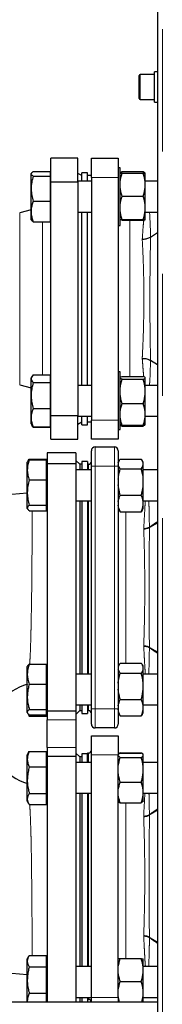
# Model space of a CAD drawing. Header units: millimetres. Extents: x 18 to 263, y 61 to 154.
# Tile 48 of 74: x 157.72 to 159.2, y 72.18 to 82.42. Entities that reach past the tile are written whole.
import ezdxf

# ---------------------------------------------------------------- set-up
doc = ezdxf.new("R2010")
doc.units = ezdxf.units.MM
doc.linetypes.add('PHANTOM', pattern=[12.7, 6.35, -1.27, 1.27, -1.27, 1.27, -1.27])

msp = doc.modelspace()

# ---------------------------------------------------------------- linework, layer by layer
at = {"color": 7, "linetype": 'Continuous', "lineweight": 25}
for p, q in [((159.153, 89.947), (159.153, 64.845)), ((159.153, 81.873), (159.123, 81.873)), ((159.123, 81.655), (159.123, 81.873)), ((158.963, 81.712), (158.963, 81.836)), ((159.123, 81.846), (158.973, 81.846)), ((158.963, 81.596), (158.963, 81.712)), ((159.123, 81.559), (159.123, 81.655)), ((158.973, 81.586), (159.123, 81.586)), ((159.123, 81.559), (159.153, 81.559)), ((158.325, 80.976), (158.045, 80.976)), ((158.045, 80.732), (158.045, 80.976)), ((158.325, 80.732), (158.325, 80.976)), ((158.465, 80.976), (158.745, 80.976)), ((158.465, 80.776), (158.465, 80.976)), ((158.745, 80.976), (158.745, 80.776)), ((157.86, 80.837), (158.039, 80.837)), ((158.039, 80.814), (158.039, 80.837)), ((158.765, 80.877), (158.745, 80.877)), ((158.765, 80.277), (158.765, 80.877)), ((158.78, 80.819), (158.785, 80.838)), ((158.785, 80.838), (159.004, 80.838)), ((159.009, 80.819), (159.004, 80.838)), ((157.841, 80.821), (157.839, 80.817)), ((157.839, 80.814), (157.839, 80.817)), ((157.839, 80.66), (157.839, 80.814)), ((157.86, 80.79), (158.039, 80.79)), ((158.045, 80.817), (158.039, 80.817)), ((158.039, 80.79), (158.039, 80.814)), ((158.039, 80.66), (158.039, 80.79)), ((158.045, 80.732), (158.325, 80.732)), ((158.045, 78.3), (158.045, 80.732)), ((158.365, 80.796), (158.325, 80.819)), ((158.465, 80.737), (158.325, 80.737)), ((158.325, 80.732), (158.325, 78.3)), ((158.425, 80.826), (158.365, 80.826)), ((158.365, 80.737), (158.365, 80.826)), ((158.425, 80.737), (158.425, 80.826)), ((158.465, 80.796), (158.425, 80.796)), ((158.465, 80.776), (158.465, 78.256)), ((158.745, 80.776), (158.745, 78.256)), ((158.766, 80.821), (158.765, 80.819)), ((158.785, 80.82), (159.004, 80.82)), ((159.025, 80.819), (159.023, 80.821)), ((159.025, 80.818), (159.025, 80.819)), ((159.025, 80.728), (159.025, 80.818)), ((159.153, 80.737), (159.025, 80.737)), ((159.025, 80.675), (159.025, 80.728)), ((157.839, 80.424), (157.839, 80.66)), ((158.039, 80.53), (158.039, 80.66)), ((159.025, 80.489), (159.025, 80.675)), ((157.86, 80.53), (158.039, 80.53)), ((158.039, 80.424), (158.039, 80.53)), ((158.785, 80.583), (159.004, 80.583)), ((157.839, 80.441), (157.72, 80.409)), ((157.839, 80.337), (157.839, 80.424)), ((158.039, 80.317), (158.039, 80.424)), ((159.025, 80.434), (159.025, 80.489)), ((159.025, 80.338), (159.025, 80.434)), ((157.839, 80.337), (157.841, 80.333)), ((157.86, 80.317), (158.039, 80.317)), ((158.039, 80.337), (158.045, 80.337)), ((158.325, 80.417), (158.465, 80.417)), ((158.365, 78.616), (158.365, 80.417)), ((158.425, 78.616), (158.425, 80.417)), ((158.785, 80.34), (159.004, 80.34)), ((158.785, 80.334), (159.004, 80.334)), ((159.025, 80.417), (159.153, 80.417)), ((159.025, 80.336), (159.025, 80.338)), ((158.745, 80.277), (158.765, 80.277)), ((159.08, 80.157), (159.153, 80.203)), ((159.08, 80.157), (159.08, 80.157)), ((159.153, 78.83), (159.08, 78.876)), ((159.08, 78.876), (159.08, 78.876)), ((157.845, 78.707), (157.839, 78.696)), ((157.839, 78.685), (157.839, 78.696)), ((157.839, 78.51), (157.839, 78.685)), ((157.86, 78.726), (158.039, 78.726)), ((158.039, 78.685), (158.039, 78.726)), ((158.045, 78.696), (158.039, 78.696)), ((158.039, 78.645), (158.039, 78.685)), ((158.765, 78.756), (158.745, 78.756)), ((158.765, 78.156), (158.765, 78.756)), ((158.785, 78.709), (159.004, 78.709)), ((158.785, 78.68), (159.004, 78.68)), ((159.025, 78.691), (159.025, 78.698)), ((159.025, 78.581), (159.025, 78.691)), ((157.72, 78.623), (157.839, 78.591)), ((157.86, 78.645), (158.039, 78.645)), ((158.039, 78.51), (158.039, 78.645)), ((158.465, 78.616), (158.325, 78.616)), ((159.153, 78.616), (159.025, 78.616)), ((159.025, 78.525), (159.025, 78.581)), ((157.839, 78.28), (157.839, 78.51)), ((158.039, 78.375), (158.039, 78.51)), ((159.025, 78.339), (159.025, 78.525)), ((157.86, 78.375), (158.039, 78.375)), ((158.039, 78.28), (158.039, 78.375)), ((158.785, 78.426), (159.004, 78.426)), ((157.839, 78.216), (157.839, 78.28)), ((158.039, 78.186), (158.039, 78.28)), ((158.325, 78.3), (158.045, 78.3)), ((158.045, 78.056), (158.045, 78.3)), ((158.325, 78.056), (158.325, 78.3)), ((158.325, 78.296), (158.465, 78.296)), ((158.365, 78.206), (158.365, 78.296)), ((158.425, 78.206), (158.425, 78.296)), ((159.025, 78.289), (159.025, 78.339)), ((159.025, 78.296), (159.153, 78.296)), ((159.025, 78.214), (159.025, 78.289)), ((157.839, 78.216), (157.845, 78.205)), ((157.845, 78.205), (157.85, 78.196)), ((157.86, 78.186), (157.845, 78.205)), ((157.86, 78.181), (157.851, 78.196)), ((157.86, 78.186), (158.039, 78.186)), ((157.86, 78.181), (158.039, 78.181)), ((158.039, 78.216), (158.045, 78.216)), ((158.039, 78.181), (158.039, 78.186)), ((158.325, 78.213), (158.365, 78.236)), ((158.365, 78.206), (158.425, 78.206)), ((158.425, 78.236), (158.465, 78.236)), ((158.465, 78.056), (158.465, 78.256)), ((158.745, 78.256), (158.745, 78.056)), ((158.765, 78.214), (158.766, 78.211)), ((158.785, 78.202), (159.004, 78.202)), ((158.785, 78.193), (159.004, 78.193)), ((159.023, 78.211), (159.025, 78.214)), ((159.025, 78.214), (159.025, 78.214)), ((158.745, 78.156), (158.765, 78.156)), ((158.045, 78.056), (158.325, 78.056)), ((158.745, 78.056), (158.465, 78.056)), ((158.505, 77.976), (158.705, 77.976)), ((158.305, 77.916), (158.005, 77.916)), ((158.005, 77.916), (158.005, 77.801)), ((158.305, 77.916), (158.305, 77.801)), ((158.465, 77.776), (158.465, 77.936)), ((158.745, 77.936), (158.745, 77.776)), ((157.802, 77.822), (157.799, 77.817)), ((157.799, 77.737), (157.799, 77.817)), ((157.808, 77.833), (157.802, 77.822)), ((157.808, 77.833), (157.82, 77.85)), ((157.82, 77.85), (157.815, 77.836)), ((157.82, 77.85), (157.999, 77.85)), ((157.82, 77.841), (157.999, 77.841)), ((157.999, 77.841), (157.999, 77.85)), ((157.999, 77.737), (157.999, 77.841)), ((158.005, 77.817), (157.999, 77.817)), ((158.305, 77.801), (158.005, 77.801)), ((158.005, 77.801), (158.005, 75.232)), ((158.345, 77.796), (158.305, 77.836)), ((158.305, 77.801), (158.305, 75.232)), ((158.365, 77.796), (158.345, 77.796)), ((158.345, 77.796), (158.345, 77.737)), ((158.425, 77.826), (158.365, 77.826)), ((158.365, 77.826), (158.365, 77.737)), ((158.425, 77.826), (158.425, 77.737)), ((158.435, 77.796), (158.425, 77.796)), ((158.465, 75.256), (158.465, 77.776)), ((158.755, 77.836), (158.745, 77.819)), ((158.745, 77.776), (158.745, 75.256)), ((158.765, 77.851), (158.984, 77.851)), ((159.005, 77.819), (158.995, 77.836)), ((159.005, 77.812), (159.005, 77.819)), ((159.005, 77.789), (159.005, 77.812)), ((159.005, 77.643), (159.005, 77.789)), ((157.799, 77.503), (157.799, 77.737)), ((157.999, 77.634), (157.999, 77.737)), ((158.465, 77.737), (158.305, 77.737)), ((158.765, 77.749), (158.984, 77.749)), ((159.153, 77.737), (159.005, 77.737)), ((157.82, 77.634), (157.999, 77.634)), ((157.999, 77.503), (157.999, 77.634)), ((159.005, 77.581), (159.005, 77.643)), ((159.005, 77.408), (159.005, 77.581)), ((157.799, 77.342), (157.799, 77.503)), ((157.999, 77.371), (157.999, 77.503)), ((158.765, 77.475), (158.984, 77.475)), ((157.82, 77.371), (157.999, 77.371)), ((157.999, 77.342), (157.999, 77.371)), ((158.305, 77.417), (158.465, 77.417)), ((158.345, 77.417), (158.345, 75.616)), ((158.365, 77.417), (158.365, 75.616)), ((158.425, 77.417), (158.425, 75.616)), ((159.005, 77.417), (159.153, 77.417)), ((159.005, 77.37), (159.005, 77.408)), ((159.005, 77.335), (159.005, 77.37)), ((157.799, 77.337), (157.799, 77.342)), ((157.799, 77.337), (157.802, 77.332)), ((157.82, 77.314), (157.999, 77.314)), ((157.999, 77.314), (157.999, 77.342)), ((157.999, 77.337), (158.005, 77.337)), ((158.745, 77.335), (158.755, 77.318)), ((158.757, 77.319), (158.765, 77.303)), ((158.765, 77.303), (158.984, 77.303)), ((158.993, 77.319), (158.984, 77.303)), ((158.995, 77.318), (159.005, 77.335)), ((157.82, 75.719), (157.999, 75.719)), ((157.999, 75.615), (157.999, 75.719)), ((158.754, 75.714), (158.745, 75.698)), ((158.765, 75.73), (158.984, 75.73)), ((159.005, 75.698), (158.995, 75.714)), ((157.802, 75.701), (157.799, 75.696)), ((157.799, 75.615), (157.799, 75.696)), ((157.799, 75.381), (157.799, 75.615)), ((158.005, 75.696), (157.999, 75.696)), ((157.999, 75.512), (157.999, 75.615)), ((158.465, 75.616), (158.305, 75.616)), ((158.765, 75.627), (158.984, 75.627)), ((159.005, 75.69), (159.005, 75.698)), ((159.005, 75.667), (159.005, 75.69)), ((159.005, 75.521), (159.005, 75.667)), ((159.153, 75.616), (159.005, 75.616)), ((157.82, 75.512), (157.999, 75.512)), ((157.999, 75.381), (157.999, 75.512)), ((159.005, 75.459), (159.005, 75.521)), ((159.005, 75.286), (159.005, 75.459)), ((157.799, 75.221), (157.799, 75.381)), ((157.999, 75.249), (157.999, 75.381)), ((158.765, 75.353), (158.984, 75.353)), ((157.799, 75.216), (157.799, 75.221)), ((157.799, 75.216), (157.802, 75.21)), ((157.803, 75.208), (157.818, 75.182)), ((157.82, 75.249), (157.999, 75.249)), ((157.999, 75.221), (157.999, 75.249)), ((157.999, 75.193), (157.999, 75.221)), ((157.999, 75.216), (158.005, 75.216)), ((158.305, 75.232), (158.005, 75.232)), ((158.005, 75.232), (158.005, 75.141)), ((158.305, 75.296), (158.465, 75.296)), ((158.305, 75.196), (158.345, 75.236)), ((158.305, 75.232), (158.305, 75.141)), ((158.345, 75.296), (158.345, 75.236)), ((158.345, 75.236), (158.365, 75.236)), ((158.365, 75.296), (158.365, 75.206)), ((158.365, 75.206), (158.425, 75.206)), ((158.425, 75.296), (158.425, 75.206)), ((158.425, 75.236), (158.435, 75.236)), ((158.465, 75.096), (158.465, 75.256)), ((158.745, 75.256), (158.745, 75.096)), ((158.745, 75.214), (158.754, 75.197)), ((158.995, 75.197), (159.005, 75.214)), ((159.005, 75.296), (159.153, 75.296)), ((159.005, 75.248), (159.005, 75.286)), ((159.005, 75.214), (159.005, 75.248)), ((157.82, 75.179), (157.818, 75.182)), ((157.82, 75.193), (157.999, 75.193)), ((157.82, 75.179), (157.999, 75.179)), ((157.999, 75.179), (157.999, 75.193)), ((158.005, 74.852), (158.005, 75.141)), ((158.305, 75.141), (158.305, 74.852)), ((158.756, 75.197), (158.765, 75.181)), ((158.765, 75.181), (158.984, 75.181)), ((158.994, 75.197), (158.984, 75.181)), ((158.705, 75.056), (158.505, 75.056)), ((158.465, 74.976), (158.745, 74.976)), ((158.465, 74.776), (158.465, 74.976)), ((158.745, 74.976), (158.745, 74.776)), ((157.812, 74.801), (157.799, 74.777)), ((157.813, 74.8), (157.82, 74.813)), ((157.82, 74.813), (157.999, 74.813)), ((157.999, 74.732), (157.999, 74.813)), ((158.005, 74.852), (158.005, 74.761)), ((158.305, 74.852), (158.305, 74.761)), ((158.345, 74.756), (158.305, 74.796)), ((158.435, 74.796), (158.425, 74.796)), ((158.425, 74.697), (158.425, 74.796)), ((158.764, 74.796), (158.765, 74.799)), ((158.765, 74.799), (158.984, 74.799)), ((158.765, 74.796), (158.984, 74.796)), ((158.985, 74.796), (158.984, 74.799)), ((157.799, 74.732), (157.799, 74.777)), ((157.799, 74.513), (157.799, 74.732)), ((158.005, 74.777), (157.999, 74.777)), ((157.999, 74.651), (157.999, 74.732)), ((158.305, 74.761), (158.005, 74.761)), ((158.005, 74.761), (158.005, 72.206)), ((158.305, 74.761), (158.305, 72.206)), ((158.465, 74.697), (158.305, 74.697)), ((158.365, 74.756), (158.345, 74.756)), ((158.345, 74.756), (158.345, 74.697)), ((158.425, 74.786), (158.365, 74.786)), ((158.365, 74.786), (158.365, 74.697)), ((158.465, 72.256), (158.465, 74.776)), ((158.746, 74.782), (158.745, 74.78)), ((158.745, 74.78), (158.745, 74.779)), ((158.745, 72.256), (158.745, 74.776)), ((158.765, 74.751), (158.984, 74.751)), ((159.004, 74.78), (159.003, 74.782)), ((159.005, 74.779), (159.004, 74.78)), ((159.005, 74.769), (159.005, 74.779)), ((159.005, 74.779), (159.005, 74.779)), ((159.005, 74.651), (159.005, 74.769)), ((159.153, 74.697), (159.005, 74.697)), ((157.82, 74.651), (157.999, 74.651)), ((157.999, 74.513), (157.999, 74.651)), ((159.005, 74.592), (159.005, 74.651)), ((159.005, 74.409), (159.005, 74.592)), ((157.799, 74.318), (157.799, 74.513)), ((157.999, 74.375), (157.999, 74.513)), ((158.765, 74.492), (158.984, 74.492)), ((159.005, 74.361), (159.005, 74.409)), ((157.799, 74.297), (157.799, 74.318)), ((157.799, 74.297), (157.812, 74.273)), ((157.82, 74.375), (157.999, 74.375)), ((157.999, 74.318), (157.999, 74.375)), ((157.999, 74.261), (157.999, 74.318)), ((157.999, 74.297), (158.005, 74.297)), ((158.305, 74.377), (158.465, 74.377)), ((158.345, 74.377), (158.345, 72.576)), ((158.365, 74.377), (158.365, 72.576)), ((158.425, 74.377), (158.425, 72.576)), ((158.745, 74.295), (158.745, 74.294)), ((159.004, 74.294), (159.005, 74.295)), ((159.005, 74.377), (159.153, 74.377)), ((159.005, 74.295), (159.005, 74.361)), ((157.82, 74.261), (157.999, 74.261)), ((158.765, 74.278), (158.984, 74.278)), ((157.813, 72.681), (157.799, 72.656)), ((157.799, 72.633), (157.799, 72.656)), ((157.82, 72.692), (157.999, 72.692)), ((157.999, 72.633), (157.999, 72.692)), ((158.005, 72.656), (157.999, 72.656)), ((158.765, 72.659), (158.984, 72.659)), ((159.005, 72.567), (159.005, 72.656)), ((157.799, 72.437), (157.799, 72.633)), ((157.82, 72.575), (157.999, 72.575)), ((157.999, 72.575), (157.999, 72.633)), ((157.999, 72.437), (157.999, 72.575)), ((158.465, 72.576), (158.305, 72.576)), ((159.153, 72.576), (159.005, 72.576)), ((159.005, 72.515), (159.005, 72.567)), ((159.005, 72.328), (159.005, 72.515)), ((157.799, 72.219), (157.799, 72.437)), ((157.999, 72.299), (157.999, 72.437)), ((158.765, 72.423), (158.984, 72.423)), ((157.82, 72.299), (157.999, 72.299)), ((157.999, 72.219), (157.999, 72.299)), ((158.305, 72.256), (158.465, 72.256)), ((158.345, 72.256), (158.345, 72.206)), ((158.365, 72.256), (158.365, 72.206)), ((158.425, 72.256), (158.425, 72.206)), ((158.425, 72.236), (158.435, 72.236)), ((158.465, 72.206), (158.465, 72.256)), ((158.758, 72.206), (158.745, 72.274)), ((158.745, 72.256), (158.745, 72.206)), ((158.991, 72.206), (159.005, 72.274)), ((159.005, 72.274), (159.005, 72.328)), ((159.005, 72.206), (159.005, 72.274)), ((159.005, 72.256), (159.153, 72.256)), ((159.153, 72.206), (146.117, 72.206)), ((157.799, 72.206), (157.799, 72.219)), ((157.999, 72.206), (157.999, 72.219))]:
    msp.add_line(p, q, dxfattribs=at)
at = {"color": 8, "linetype": 'PHANTOM', "lineweight": 18}
for p, q in [((159.203, 89.936), (159.203, 64.856)), ((158.973, 81.846), (158.973, 81.711)), ((158.973, 81.711), (158.973, 81.586)), ((158.745, 80.776), (158.465, 80.776)), ((157.72, 78.623), (157.72, 80.409)), ((157.956, 78.726), (157.956, 80.317)), ((158.865, 80.334), (158.865, 78.709)), ((159.08, 80.157), (159.08, 80.157)), ((159.08, 78.876), (159.08, 78.876)), ((158.465, 78.256), (158.745, 78.256)), ((158.505, 77.976), (158.505, 77.776)), ((158.705, 77.776), (158.705, 77.976)), ((158.435, 77.737), (158.435, 77.796)), ((158.465, 77.776), (158.505, 77.776)), ((158.505, 77.776), (158.505, 75.256)), ((158.705, 77.776), (158.505, 77.776)), ((158.705, 75.256), (158.705, 77.776)), ((158.705, 77.776), (158.745, 77.776)), ((158.435, 75.616), (158.435, 77.417)), ((158.825, 77.303), (158.825, 75.73)), ((159.01, 77.128), (159.01, 77.123)), ((159.068, 77.139), (159.068, 77.142)), ((159.01, 75.91), (159.01, 75.904)), ((159.068, 75.891), (159.068, 75.894)), ((158.435, 75.236), (158.435, 75.296)), ((158.465, 75.256), (158.505, 75.256)), ((158.505, 75.256), (158.505, 75.056)), ((158.505, 75.256), (158.705, 75.256)), ((158.705, 75.056), (158.705, 75.256)), ((158.705, 75.256), (158.745, 75.256)), ((158.005, 75.141), (158.305, 75.141)), ((158.305, 74.852), (158.005, 74.852)), ((158.435, 74.697), (158.435, 74.796)), ((158.745, 74.776), (158.465, 74.776)), ((158.435, 72.576), (158.435, 74.377)), ((158.825, 74.278), (158.825, 72.659)), ((159.009, 74.14), (159.009, 74.135)), ((159.068, 74.152), (159.068, 74.155)), ((159.009, 72.898), (159.009, 72.892)), ((159.068, 72.878), (159.068, 72.881)), ((158.435, 72.236), (158.435, 72.256)), ((158.465, 72.256), (158.745, 72.256))]:
    msp.add_line(p, q, dxfattribs=at)
at = {"color": 8, "linetype": 'PHANTOM', "lineweight": 18, "flags": 128}
msp.add_lwpolyline([(159.069, 80.417), (159.072, 80.382), (159.077, 80.281), (159.079, 80.222), (159.08, 80.157), (159.08, 80.157), (159.08, 80.157)], dxfattribs=at)
at = {"color": 7, "linetype": 'Continuous', "lineweight": 25}
for centre, radius, start, end in [((158.973, 81.836), 0.01, 90, 180), ((158.973, 81.596), 0.01, 180, 270), ((158.505, 77.936), 0.04, 90, 180), ((158.705, 77.936), 0.04, 0, 90), ((158.435, 77.826), 0.03, 270, 0), ((157.945, 74.996), 2.505, 93.3413, 151.7853), ((157.945, 74.996), 0.535, 105.4715, 254.5298), ((158.435, 75.206), 0.03, 0, 90), ((158.505, 75.096), 0.04, 180, 270), ((158.705, 75.096), 0.04, 270, 0), ((158.435, 74.826), 0.03, 270, 0), ((157.945, 74.996), 2.505, 208.2147, 266.6587), ((158.435, 72.206), 0.03, 0, 90)]:
    msp.add_arc(centre, radius, start, end, dxfattribs=at)
at = {"color": 8, "linetype": 'PHANTOM', "lineweight": 18}
for centre, radius, start, end in [((159.015, 77.237), 0.108, 267.0595, 299.2214), ((159.01, 77.236), 0.113, 269.8876, 301.1064), ((159.01, 75.797), 0.113, 58.8915, 90.1144), ((159.015, 75.796), 0.108, 60.7786, 92.9405), ((159.015, 74.246), 0.106, 267.0567, 300.2573), ((159.01, 74.245), 0.111, 269.8522, 302.0752), ((159.01, 72.787), 0.111, 57.9248, 90.1478), ((159.015, 72.786), 0.106, 59.7412, 92.9449)]:
    msp.add_arc(centre, radius, start, end, dxfattribs=at)
at = {"color": 7, "linetype": 'Continuous', "lineweight": 25}
for points, knots in [([(157.86, 80.837), (157.854, 80.833), (157.842, 80.825), (157.84, 80.818), (157.839, 80.814)], [0, 0, 0, 0, 0.495466, 1, 1, 1, 1]), ([(158.785, 80.838), (158.782, 80.836), (158.773, 80.83), (158.769, 80.825), (158.767, 80.821)], [0, 0, 0, 0, 0.356953, 1, 1, 1, 1]), ([(159.004, 80.838), (159.007, 80.836), (159.016, 80.83), (159.02, 80.825), (159.023, 80.821)], [0, 0, 0, 0, 0.356952, 1, 1, 1, 1]), ([(157.839, 80.814), (157.839, 80.813), (157.839, 80.809), (157.844, 80.801), (157.854, 80.794), (157.86, 80.79)], [0, 0, 0, 0, 0.0701068, 0.5307874, 1, 1, 1, 1]), ([(157.86, 80.79), (157.854, 80.769), (157.842, 80.727), (157.84, 80.683), (157.839, 80.66)], [0, 0, 0, 0, 0.495457, 1, 1, 1, 1]), ([(158.765, 80.728), (158.765, 80.729), (158.767, 80.76), (158.776, 80.79), (158.785, 80.82)], [0, 0, 0, 0, 0.030014, 1, 1, 1, 1]), ([(158.785, 80.82), (158.782, 80.82), (158.772, 80.819), (158.768, 80.818), (158.765, 80.818)], [0, 0, 0, 0, 0.316666, 1, 1, 1, 1]), ([(159.025, 80.728), (159.025, 80.729), (159.022, 80.76), (159.013, 80.79), (159.004, 80.82)], [0, 0, 0, 0, 0.030014, 1, 1, 1, 1]), ([(159.004, 80.82), (159.007, 80.82), (159.017, 80.819), (159.022, 80.818), (159.025, 80.818)], [0, 0, 0, 0, 0.316666, 1, 1, 1, 1]), ([(157.839, 80.66), (157.839, 80.657), (157.839, 80.634), (157.844, 80.59), (157.854, 80.55), (157.86, 80.53)], [0, 0, 0, 0, 0.070096, 0.530787, 1, 1, 1, 1]), ([(158.785, 80.583), (158.784, 80.586), (158.774, 80.616), (158.769, 80.647), (158.765, 80.675)], [0, 0, 0, 0, 0.107802, 1, 1, 1, 1]), ([(159.004, 80.583), (159.005, 80.586), (159.015, 80.616), (159.02, 80.647), (159.025, 80.675)], [0, 0, 0, 0, 0.107802, 1, 1, 1, 1]), ([(157.86, 80.53), (157.858, 80.524), (157.85, 80.503), (157.841, 80.467), (157.839, 80.438), (157.839, 80.424)], [0, 0, 0, 0, 0.194801, 0.594668, 1, 1, 1, 1]), ([(158.765, 80.489), (158.765, 80.49), (158.767, 80.521), (158.776, 80.553), (158.785, 80.583)], [0, 0, 0, 0, 0.030006, 1, 1, 1, 1]), ([(159.025, 80.489), (159.025, 80.49), (159.022, 80.521), (159.013, 80.553), (159.004, 80.583)], [0, 0, 0, 0, 0.030006, 1, 1, 1, 1]), ([(157.839, 80.424), (157.839, 80.416), (157.839, 80.394), (157.846, 80.358), (157.855, 80.331), (157.86, 80.317)], [0, 0, 0, 0, 0.219139, 0.607273, 1, 1, 1, 1]), ([(158.785, 80.34), (158.784, 80.343), (158.774, 80.374), (158.769, 80.406), (158.765, 80.434)], [0, 0, 0, 0, 0.107792, 1, 1, 1, 1]), ([(159.004, 80.34), (159.005, 80.343), (159.015, 80.374), (159.02, 80.406), (159.025, 80.434)], [0, 0, 0, 0, 0.107792, 1, 1, 1, 1]), ([(157.86, 80.317), (157.854, 80.321), (157.845, 80.326), (157.843, 80.332), (157.842, 80.334)], [0, 0, 0, 0, 0.700415, 1, 1, 1, 1]), ([(158.765, 80.338), (158.765, 80.338), (158.769, 80.339), (158.778, 80.339), (158.785, 80.34)], [0, 0, 0, 0, 0.2308098, 1, 1, 1, 1]), ([(158.785, 80.334), (158.782, 80.334), (158.772, 80.335), (158.768, 80.336), (158.765, 80.336)], [0, 0, 0, 0, 0.316666, 1, 1, 1, 1]), ([(159.025, 80.338), (159.024, 80.338), (159.021, 80.339), (159.011, 80.339), (159.004, 80.34)], [0, 0, 0, 0, 0.2308098, 1, 1, 1, 1]), ([(159.004, 80.334), (159.007, 80.334), (159.017, 80.335), (159.022, 80.336), (159.025, 80.336)], [0, 0, 0, 0, 0.316666, 1, 1, 1, 1]), ([(158.994, 80.135), (158.995, 80.135), (158.998, 80.135), (159.014, 80.136), (159.046, 80.14), (159.068, 80.151), (159.08, 80.157)], [0, 0, 0, 0, 0.0101482, 0.1015208, 0.5263623, 1, 1, 1, 1]), ([(158.994, 78.897), (158.995, 78.897), (158.997, 78.897), (159.013, 78.897), (159.044, 78.893), (159.067, 78.882), (159.08, 78.876)], [0, 0, 0, 0, 0.010153, 0.076059, 0.501138, 1, 1, 1, 1]), ([(157.86, 78.726), (157.854, 78.719), (157.842, 78.706), (157.84, 78.692), (157.839, 78.685)], [0, 0, 0, 0, 0.495463, 1, 1, 1, 1]), ([(157.839, 78.685), (157.839, 78.684), (157.839, 78.677), (157.844, 78.663), (157.854, 78.651), (157.86, 78.645)], [0, 0, 0, 0, 0.070102, 0.530787, 1, 1, 1, 1]), ([(158.765, 78.698), (158.765, 78.699), (158.769, 78.702), (158.778, 78.706), (158.785, 78.709)], [0, 0, 0, 0, 0.230805, 1, 1, 1, 1]), ([(158.785, 78.68), (158.782, 78.681), (158.772, 78.685), (158.768, 78.688), (158.765, 78.691)], [0, 0, 0, 0, 0.316662, 1, 1, 1, 1]), ([(158.765, 78.581), (158.765, 78.582), (158.767, 78.616), (158.776, 78.648), (158.785, 78.68)], [0, 0, 0, 0, 0.030007, 1, 1, 1, 1]), ([(159.025, 78.698), (159.024, 78.699), (159.021, 78.702), (159.011, 78.706), (159.004, 78.709)], [0, 0, 0, 0, 0.230805, 1, 1, 1, 1]), ([(159.004, 78.68), (159.007, 78.681), (159.017, 78.685), (159.022, 78.688), (159.025, 78.691)], [0, 0, 0, 0, 0.316662, 1, 1, 1, 1]), ([(159.025, 78.581), (159.025, 78.582), (159.022, 78.616), (159.013, 78.648), (159.004, 78.68)], [0, 0, 0, 0, 0.030007, 1, 1, 1, 1]), ([(157.86, 78.645), (157.854, 78.623), (157.842, 78.578), (157.84, 78.533), (157.839, 78.51)], [0, 0, 0, 0, 0.4954564, 1, 1, 1, 1]), ([(157.839, 78.51), (157.839, 78.506), (157.839, 78.482), (157.844, 78.437), (157.854, 78.395), (157.86, 78.375)], [0, 0, 0, 0, 0.0701, 0.5307926, 1, 1, 1, 1]), ([(158.785, 78.426), (158.784, 78.43), (158.774, 78.462), (158.769, 78.495), (158.765, 78.525)], [0, 0, 0, 0, 0.107806, 1, 1, 1, 1]), ([(159.004, 78.426), (159.005, 78.43), (159.015, 78.462), (159.02, 78.495), (159.025, 78.525)], [0, 0, 0, 0, 0.107806, 1, 1, 1, 1]), ([(157.86, 78.375), (157.858, 78.369), (157.85, 78.35), (157.841, 78.319), (157.839, 78.293), (157.839, 78.28)], [0, 0, 0, 0, 0.194805, 0.594662, 1, 1, 1, 1]), ([(158.765, 78.339), (158.765, 78.34), (158.767, 78.37), (158.776, 78.398), (158.785, 78.426)], [0, 0, 0, 0, 0.030007, 1, 1, 1, 1]), ([(159.025, 78.339), (159.025, 78.34), (159.022, 78.37), (159.013, 78.398), (159.004, 78.426)], [0, 0, 0, 0, 0.030007, 1, 1, 1, 1]), ([(157.839, 78.28), (157.839, 78.273), (157.839, 78.254), (157.846, 78.222), (157.855, 78.198), (157.86, 78.186)], [0, 0, 0, 0, 0.219147, 0.607272, 1, 1, 1, 1]), ([(158.785, 78.202), (158.784, 78.205), (158.774, 78.234), (158.769, 78.263), (158.765, 78.289)], [0, 0, 0, 0, 0.107797, 1, 1, 1, 1]), ([(159.004, 78.202), (159.005, 78.205), (159.015, 78.234), (159.02, 78.263), (159.025, 78.289)], [0, 0, 0, 0, 0.107797, 1, 1, 1, 1]), ([(158.765, 78.214), (158.765, 78.213), (158.769, 78.209), (158.778, 78.205), (158.785, 78.202)], [0, 0, 0, 0, 0.230826, 1, 1, 1, 1]), ([(158.766, 78.211), (158.767, 78.21), (158.77, 78.204), (158.778, 78.198), (158.785, 78.193)], [0, 0, 0, 0, 0.086717, 1, 1, 1, 1]), ([(158.785, 78.193), (158.784, 78.196), (158.782, 78.199), (158.781, 78.203), (158.781, 78.204)], [0, 0, 0, 0, 0.7608027, 1, 1, 1, 1]), ([(159.025, 78.214), (159.024, 78.213), (159.021, 78.209), (159.011, 78.205), (159.004, 78.202)], [0, 0, 0, 0, 0.230826, 1, 1, 1, 1]), ([(159.023, 78.211), (159.023, 78.21), (159.02, 78.204), (159.012, 78.198), (159.004, 78.193)], [0, 0, 0, 0, 0.08672, 1, 1, 1, 1]), ([(159.004, 78.193), (159.006, 78.196), (159.007, 78.199), (159.008, 78.203), (159.008, 78.204)], [0, 0, 0, 0, 0.7608027, 1, 1, 1, 1]), ([(157.82, 77.841), (157.814, 77.824), (157.802, 77.79), (157.8, 77.755), (157.799, 77.737)], [0, 0, 0, 0, 0.495458, 1, 1, 1, 1]), ([(157.802, 77.822), (157.804, 77.825), (157.807, 77.831), (157.815, 77.837), (157.82, 77.841)], [0, 0, 0, 0, 0.386895, 1, 1, 1, 1]), ([(158.745, 77.812), (158.745, 77.812), (158.747, 77.825), (158.756, 77.838), (158.765, 77.851)], [0, 0, 0, 0, 0.030006, 1, 1, 1, 1]), ([(158.765, 77.749), (158.764, 77.75), (158.754, 77.763), (158.749, 77.777), (158.745, 77.789)], [0, 0, 0, 0, 0.107801, 1, 1, 1, 1]), ([(159.005, 77.812), (159.005, 77.812), (159.002, 77.825), (158.993, 77.838), (158.984, 77.851)], [0, 0, 0, 0, 0.030008, 1, 1, 1, 1]), ([(158.984, 77.749), (158.985, 77.75), (158.995, 77.763), (159, 77.777), (159.005, 77.789)], [0, 0, 0, 0, 0.107801, 1, 1, 1, 1]), ([(157.799, 77.737), (157.799, 77.735), (157.799, 77.717), (157.804, 77.682), (157.814, 77.65), (157.82, 77.634)], [0, 0, 0, 0, 0.070095, 0.5307878, 1, 1, 1, 1]), ([(158.745, 77.643), (158.745, 77.651), (158.749, 77.687), (158.758, 77.722), (158.765, 77.749)], [0, 0, 0, 0, 0.230809, 1, 1, 1, 1]), ([(159.005, 77.643), (159.004, 77.651), (159.001, 77.687), (158.991, 77.722), (158.984, 77.749)], [0, 0, 0, 0, 0.230809, 1, 1, 1, 1]), ([(157.82, 77.634), (157.814, 77.613), (157.802, 77.57), (157.8, 77.525), (157.799, 77.503)], [0, 0, 0, 0, 0.495454, 1, 1, 1, 1]), ([(158.765, 77.475), (158.762, 77.486), (158.752, 77.521), (158.748, 77.557), (158.745, 77.581)], [0, 0, 0, 0, 0.316668, 1, 1, 1, 1]), ([(158.984, 77.475), (158.987, 77.486), (158.997, 77.521), (159.002, 77.557), (159.005, 77.581)], [0, 0, 0, 0, 0.316668, 1, 1, 1, 1]), ([(157.799, 77.503), (157.799, 77.5), (157.799, 77.476), (157.804, 77.431), (157.814, 77.391), (157.82, 77.371)], [0, 0, 0, 0, 0.070095, 0.530791, 1, 1, 1, 1]), ([(158.745, 77.408), (158.745, 77.409), (158.747, 77.431), (158.756, 77.454), (158.765, 77.475)], [0, 0, 0, 0, 0.030013, 1, 1, 1, 1]), ([(159.005, 77.408), (159.005, 77.409), (159.002, 77.431), (158.993, 77.454), (158.984, 77.475)], [0, 0, 0, 0, 0.0300147, 1, 1, 1, 1]), ([(157.82, 77.371), (157.815, 77.367), (157.806, 77.36), (157.8, 77.35), (157.799, 77.344), (157.799, 77.342)], [0, 0, 0, 0, 0.388497, 0.780856, 1, 1, 1, 1]), ([(158.765, 77.303), (158.764, 77.305), (158.754, 77.327), (158.749, 77.35), (158.745, 77.37)], [0, 0, 0, 0, 0.1078011, 1, 1, 1, 1]), ([(158.984, 77.303), (158.985, 77.305), (158.995, 77.327), (159, 77.35), (159.005, 77.37)], [0, 0, 0, 0, 0.1078011, 1, 1, 1, 1]), ([(157.799, 77.342), (157.799, 77.338), (157.801, 77.331), (157.81, 77.321), (157.818, 77.315), (157.82, 77.314)], [0, 0, 0, 0, 0.39948, 0.8051962, 1, 1, 1, 1]), ([(157.82, 75.719), (157.814, 75.702), (157.802, 75.668), (157.8, 75.633), (157.799, 75.615)], [0, 0, 0, 0, 0.495457, 1, 1, 1, 1]), ([(157.803, 75.701), (157.803, 75.702), (157.806, 75.709), (157.814, 75.715), (157.82, 75.719)], [0, 0, 0, 0, 0.2709331, 1, 1, 1, 1]), ([(158.745, 75.69), (158.745, 75.693), (158.749, 75.707), (158.758, 75.72), (158.765, 75.73)], [0, 0, 0, 0, 0.230815, 1, 1, 1, 1]), ([(159.005, 75.69), (159.004, 75.693), (159.001, 75.707), (158.991, 75.72), (158.984, 75.73)], [0, 0, 0, 0, 0.230815, 1, 1, 1, 1]), ([(157.799, 75.615), (157.799, 75.613), (157.799, 75.594), (157.804, 75.559), (157.814, 75.528), (157.82, 75.512)], [0, 0, 0, 0, 0.070098, 0.530789, 1, 1, 1, 1]), ([(158.765, 75.627), (158.762, 75.631), (158.752, 75.644), (158.748, 75.658), (158.745, 75.667)], [0, 0, 0, 0, 0.316671, 1, 1, 1, 1]), ([(158.745, 75.521), (158.745, 75.522), (158.747, 75.558), (158.756, 75.593), (158.765, 75.627)], [0, 0, 0, 0, 0.030012, 1, 1, 1, 1]), ([(158.984, 75.627), (158.987, 75.631), (158.997, 75.644), (159.002, 75.658), (159.005, 75.667)], [0, 0, 0, 0, 0.316671, 1, 1, 1, 1]), ([(159.005, 75.521), (159.005, 75.522), (159.002, 75.558), (158.993, 75.593), (158.984, 75.627)], [0, 0, 0, 0, 0.030014, 1, 1, 1, 1]), ([(157.82, 75.512), (157.815, 75.495), (157.806, 75.462), (157.8, 75.417), (157.799, 75.39), (157.799, 75.381)], [0, 0, 0, 0, 0.388496, 0.780858, 1, 1, 1, 1]), ([(158.765, 75.353), (158.764, 75.356), (158.754, 75.391), (158.749, 75.427), (158.745, 75.459)], [0, 0, 0, 0, 0.1078001, 1, 1, 1, 1]), ([(158.984, 75.353), (158.985, 75.356), (158.995, 75.391), (159, 75.427), (159.005, 75.459)], [0, 0, 0, 0, 0.1078001, 1, 1, 1, 1]), ([(157.799, 75.381), (157.799, 75.363), (157.801, 75.327), (157.81, 75.283), (157.818, 75.257), (157.82, 75.249)], [0, 0, 0, 0, 0.399484, 0.805199, 1, 1, 1, 1]), ([(158.745, 75.286), (158.745, 75.287), (158.747, 75.309), (158.756, 75.331), (158.765, 75.353)], [0, 0, 0, 0, 0.030006, 1, 1, 1, 1]), ([(159.005, 75.286), (159.005, 75.287), (159.002, 75.309), (158.993, 75.331), (158.984, 75.353)], [0, 0, 0, 0, 0.030008, 1, 1, 1, 1]), ([(157.82, 75.249), (157.814, 75.244), (157.802, 75.235), (157.8, 75.226), (157.799, 75.221)], [0, 0, 0, 0, 0.495456, 1, 1, 1, 1]), ([(157.799, 75.221), (157.799, 75.22), (157.799, 75.215), (157.804, 75.205), (157.814, 75.197), (157.82, 75.193)], [0, 0, 0, 0, 0.070099, 0.530787, 1, 1, 1, 1]), ([(157.81, 75.202), (157.811, 75.199), (157.813, 75.191), (157.817, 75.183), (157.82, 75.179)], [0, 0, 0, 0, 0.396156, 1, 1, 1, 1]), ([(158.765, 75.181), (158.764, 75.184), (158.754, 75.205), (158.749, 75.228), (158.745, 75.248)], [0, 0, 0, 0, 0.1078, 1, 1, 1, 1]), ([(158.984, 75.181), (158.985, 75.184), (158.995, 75.205), (159, 75.228), (159.005, 75.248)], [0, 0, 0, 0, 0.1078, 1, 1, 1, 1]), ([(157.82, 74.813), (157.814, 74.8), (157.802, 74.773), (157.8, 74.746), (157.799, 74.732)], [0, 0, 0, 0, 0.495457, 1, 1, 1, 1]), ([(158.745, 74.78), (158.746, 74.781), (158.749, 74.787), (158.758, 74.792), (158.765, 74.796)], [0, 0, 0, 0, 0.167735, 1, 1, 1, 1]), ([(158.765, 74.799), (158.764, 74.798), (158.758, 74.794), (158.755, 74.79), (158.753, 74.787)], [0, 0, 0, 0, 0.188645, 1, 1, 1, 1]), ([(158.984, 74.799), (158.985, 74.798), (158.991, 74.794), (158.994, 74.79), (158.996, 74.787)], [0, 0, 0, 0, 0.188645, 1, 1, 1, 1]), ([(159.005, 74.779), (159.004, 74.78), (159.001, 74.786), (158.991, 74.792), (158.984, 74.796)], [0, 0, 0, 0, 0.230814, 1, 1, 1, 1]), ([(157.799, 74.732), (157.799, 74.73), (157.799, 74.715), (157.804, 74.688), (157.814, 74.663), (157.82, 74.651)], [0, 0, 0, 0, 0.0701, 0.53079, 1, 1, 1, 1]), ([(158.765, 74.751), (158.762, 74.753), (158.752, 74.759), (158.748, 74.765), (158.745, 74.769)], [0, 0, 0, 0, 0.3166709, 1, 1, 1, 1]), ([(158.745, 74.651), (158.745, 74.652), (158.747, 74.686), (158.756, 74.719), (158.765, 74.751)], [0, 0, 0, 0, 0.030013, 1, 1, 1, 1]), ([(158.984, 74.751), (158.987, 74.753), (158.997, 74.759), (159.002, 74.765), (159.005, 74.769)], [0, 0, 0, 0, 0.3166709, 1, 1, 1, 1]), ([(159.005, 74.651), (159.005, 74.652), (159.002, 74.686), (158.993, 74.719), (158.984, 74.751)], [0, 0, 0, 0, 0.030014, 1, 1, 1, 1]), ([(157.82, 74.651), (157.815, 74.633), (157.806, 74.598), (157.8, 74.551), (157.799, 74.523), (157.799, 74.513)], [0, 0, 0, 0, 0.388496, 0.780847, 1, 1, 1, 1]), ([(158.765, 74.492), (158.764, 74.495), (158.754, 74.528), (158.749, 74.562), (158.745, 74.592)], [0, 0, 0, 0, 0.107799, 1, 1, 1, 1]), ([(158.984, 74.492), (158.985, 74.495), (158.995, 74.528), (159, 74.562), (159.005, 74.592)], [0, 0, 0, 0, 0.107799, 1, 1, 1, 1]), ([(157.799, 74.513), (157.799, 74.494), (157.801, 74.457), (157.81, 74.411), (157.818, 74.384), (157.82, 74.375)], [0, 0, 0, 0, 0.3994777, 0.805194, 1, 1, 1, 1]), ([(158.745, 74.409), (158.745, 74.41), (158.747, 74.438), (158.756, 74.465), (158.765, 74.492)], [0, 0, 0, 0, 0.03001, 1, 1, 1, 1]), ([(159.005, 74.409), (159.005, 74.41), (159.002, 74.438), (158.993, 74.465), (158.984, 74.492)], [0, 0, 0, 0, 0.030012, 1, 1, 1, 1]), ([(157.82, 74.375), (157.814, 74.366), (157.802, 74.347), (157.8, 74.328), (157.799, 74.318)], [0, 0, 0, 0, 0.495458, 1, 1, 1, 1]), ([(157.799, 74.318), (157.799, 74.317), (157.799, 74.307), (157.804, 74.287), (157.814, 74.27), (157.82, 74.261)], [0, 0, 0, 0, 0.070099, 0.530788, 1, 1, 1, 1]), ([(158.765, 74.278), (158.764, 74.281), (158.754, 74.308), (158.749, 74.336), (158.745, 74.361)], [0, 0, 0, 0, 0.1078, 1, 1, 1, 1]), ([(158.745, 74.294), (158.746, 74.293), (158.749, 74.287), (158.758, 74.282), (158.765, 74.278)], [0, 0, 0, 0, 0.167734, 1, 1, 1, 1]), ([(158.984, 74.278), (158.985, 74.281), (158.995, 74.308), (159, 74.336), (159.005, 74.361)], [0, 0, 0, 0, 0.1078, 1, 1, 1, 1]), ([(159.004, 74.294), (159.003, 74.293), (159, 74.287), (158.991, 74.282), (158.984, 74.278)], [0, 0, 0, 0, 0.167734, 1, 1, 1, 1]), ([(157.82, 72.692), (157.814, 72.682), (157.802, 72.663), (157.8, 72.643), (157.799, 72.633)], [0, 0, 0, 0, 0.495456, 1, 1, 1, 1]), ([(158.745, 72.567), (158.745, 72.568), (158.747, 72.599), (158.756, 72.63), (158.765, 72.659)], [0, 0, 0, 0, 0.03001, 1, 1, 1, 1]), ([(158.765, 72.659), (158.762, 72.659), (158.752, 72.658), (158.748, 72.657), (158.745, 72.656)], [0, 0, 0, 0, 0.316671, 1, 1, 1, 1]), ([(159.005, 72.567), (159.005, 72.568), (159.002, 72.599), (158.993, 72.63), (158.984, 72.659)], [0, 0, 0, 0, 0.030012, 1, 1, 1, 1]), ([(158.984, 72.659), (158.987, 72.659), (158.997, 72.658), (159.002, 72.657), (159.005, 72.656)], [0, 0, 0, 0, 0.316671, 1, 1, 1, 1]), ([(157.799, 72.633), (157.799, 72.632), (157.799, 72.621), (157.804, 72.602), (157.814, 72.584), (157.82, 72.575)], [0, 0, 0, 0, 0.070098, 0.530787, 1, 1, 1, 1]), ([(157.82, 72.575), (157.815, 72.557), (157.806, 72.522), (157.8, 72.476), (157.799, 72.447), (157.799, 72.437)], [0, 0, 0, 0, 0.388495, 0.780852, 1, 1, 1, 1]), ([(158.765, 72.423), (158.764, 72.426), (158.754, 72.456), (158.749, 72.487), (158.745, 72.515)], [0, 0, 0, 0, 0.107803, 1, 1, 1, 1]), ([(158.984, 72.423), (158.985, 72.426), (158.995, 72.456), (159, 72.487), (159.005, 72.515)], [0, 0, 0, 0, 0.107803, 1, 1, 1, 1]), ([(157.799, 72.437), (157.799, 72.418), (157.801, 72.381), (157.81, 72.335), (157.818, 72.308), (157.82, 72.299)], [0, 0, 0, 0, 0.399478, 0.805195, 1, 1, 1, 1]), ([(158.745, 72.328), (158.745, 72.329), (158.747, 72.361), (158.756, 72.393), (158.765, 72.423)], [0, 0, 0, 0, 0.0300101, 1, 1, 1, 1]), ([(159.005, 72.328), (159.005, 72.329), (159.002, 72.361), (158.993, 72.393), (158.984, 72.423)], [0, 0, 0, 0, 0.030012, 1, 1, 1, 1]), ([(157.82, 72.299), (157.814, 72.286), (157.802, 72.26), (157.8, 72.233), (157.799, 72.219)], [0, 0, 0, 0, 0.495456, 1, 1, 1, 1]), ([(157.799, 72.219), (157.799, 72.217), (157.799, 72.213), (157.799, 72.208), (157.8, 72.206)], [0, 0, 0, 0, 0.4241, 1, 1, 1, 1])]:
    msp.add_open_spline(points, degree=3, knots=knots, dxfattribs=at)
at = {"color": 8, "linetype": 'PHANTOM', "lineweight": 18}
for points, knots in [([(158.994, 80.135), (158.995, 80.141), (158.998, 80.189), (159.003, 80.261), (159.008, 80.314), (159.01, 80.335)], [0, 0, 0, 0, 0.0784618, 0.6341662, 1, 1, 1, 1]), ([(158.994, 78.897), (158.995, 78.915), (158.998, 78.974), (159.003, 79.086), (159.008, 79.23), (159.01, 79.374), (159.011, 79.507), (159.011, 79.631), (159.009, 79.745), (159.006, 79.87), (159.001, 80.004), (158.996, 80.091), (158.994, 80.135)], [0, 0, 0, 0, 0.048338, 0.167287, 0.286233, 0.39311, 0.499987, 0.586449, 0.673187, 0.759651, 0.879825, 1, 1, 1, 1]), ([(159.08, 80.157), (159.08, 80.157), (159.08, 80.102), (159.078, 80.022), (159.076, 79.86), (159.074, 79.693), (159.073, 79.527), (159.074, 79.371), (159.075, 79.222), (159.077, 79.074), (159.079, 78.952), (159.08, 78.897), (159.08, 78.876), (159.08, 78.876)], [0, 0, 0, 0, 0.000001, 0.120019, 0.240053, 0.369999, 0.499941, 0.606916, 0.713893, 0.833797, 0.953692, 0.999999, 1, 1, 1, 1]), ([(159.009, 78.712), (159.007, 78.73), (159.004, 78.767), (158.999, 78.829), (158.996, 78.875), (158.994, 78.897)], [0, 0, 0, 0, 0.327027, 0.663515, 1, 1, 1, 1]), ([(159.08, 78.876), (159.08, 78.876), (159.08, 78.869), (159.079, 78.832), (159.077, 78.742), (159.073, 78.663), (159.07, 78.627), (159.069, 78.616)], [0, 0, 0, 0, 0.000003, 0.045699, 0.428181, 0.819351, 1, 1, 1, 1]), ([(159.01, 77.128), (159.012, 77.169), (159.016, 77.251), (159.021, 77.336), (159.024, 77.39), (159.025, 77.41), (159.026, 77.417)], [0, 0, 0, 0, 0.351232, 0.710985, 0.902343, 1, 1, 1, 1]), ([(159.062, 77.417), (159.062, 77.413), (159.063, 77.396), (159.065, 77.347), (159.067, 77.264), (159.068, 77.183), (159.068, 77.142)], [0, 0, 0, 0, 0.06125, 0.263029, 0.627368, 1, 1, 1, 1]), ([(157.823, 75.719), (157.824, 75.729), (157.826, 75.756), (157.83, 75.825), (157.833, 75.911), (157.836, 76.005), (157.838, 76.103), (157.84, 76.208), (157.842, 76.316), (157.844, 76.426), (157.845, 76.537), (157.846, 76.648), (157.847, 76.757), (157.848, 76.863), (157.848, 76.964), (157.849, 77.06), (157.849, 77.15), (157.85, 77.229), (157.85, 77.279), (157.85, 77.304), (157.85, 77.314)], [0, 0, 0, 0, 0.026963, 0.073201, 0.162358, 0.208232, 0.254105, 0.342747, 0.388377, 0.434006, 0.522367, 0.567863, 0.613357, 0.701571, 0.746995, 0.792419, 0.880557, 0.925944, 0.97133, 1, 1, 1, 1]), ([(159.068, 77.142), (159.076, 77.147), (159.1, 77.164), (159.128, 77.184), (159.149, 77.198), (159.153, 77.2)], [0, 0, 0, 0, 0.272994, 0.860521, 1, 1, 1, 1]), ([(159.153, 77.187), (159.149, 77.185), (159.128, 77.173), (159.1, 77.157), (159.076, 77.143), (159.068, 77.139)], [0, 0, 0, 0, 0.1427734, 0.728257, 1, 1, 1, 1]), ([(159.01, 75.91), (159.01, 75.923), (159.012, 75.978), (159.015, 76.084), (159.018, 76.227), (159.02, 76.373), (159.02, 76.507), (159.02, 76.632), (159.019, 76.745), (159.017, 76.868), (159.014, 76.997), (159.011, 77.081), (159.01, 77.123)], [0, 0, 0, 0, 0.036226, 0.157425, 0.278624, 0.389297, 0.49997, 0.588635, 0.677585, 0.766252, 0.883125, 1, 1, 1, 1]), ([(159.068, 77.139), (159.068, 77.095), (159.068, 77.007), (159.067, 76.875), (159.066, 76.749), (159.065, 76.633), (159.065, 76.507), (159.065, 76.37), (159.066, 76.222), (159.067, 76.075), (159.068, 75.965), (159.068, 75.907), (159.068, 75.894)], [0, 0, 0, 0, 0.117208, 0.234426, 0.322876, 0.411576, 0.500027, 0.610385, 0.720742, 0.842156, 0.963563, 1, 1, 1, 1]), ([(159.026, 75.616), (159.026, 75.617), (159.025, 75.63), (159.023, 75.663), (159.019, 75.723), (159.015, 75.801), (159.011, 75.87), (159.01, 75.904)], [0, 0, 0, 0, 0.0125611, 0.2094052, 0.4062486, 0.7006587, 1, 1, 1, 1]), ([(159.068, 75.891), (159.068, 75.857), (159.067, 75.79), (159.065, 75.695), (159.063, 75.644), (159.062, 75.616)], [0, 0, 0, 0, 0.305364, 0.615663, 1, 1, 1, 1]), ([(159.068, 75.894), (159.076, 75.889), (159.1, 75.875), (159.128, 75.859), (159.149, 75.848), (159.153, 75.845)], [0, 0, 0, 0, 0.271743, 0.8572266, 1, 1, 1, 1]), ([(159.153, 75.833), (159.149, 75.835), (159.128, 75.849), (159.1, 75.869), (159.076, 75.885), (159.068, 75.891)], [0, 0, 0, 0, 0.139479, 0.727006, 1, 1, 1, 1]), ([(159.009, 74.14), (159.011, 74.179), (159.015, 74.256), (159.019, 74.332), (159.021, 74.368), (159.022, 74.377)], [0, 0, 0, 0, 0.427098, 0.863732, 1, 1, 1, 1]), ([(159.064, 74.377), (159.064, 74.372), (159.066, 74.34), (159.067, 74.269), (159.068, 74.193), (159.068, 74.155)], [0, 0, 0, 0, 0.09059, 0.540556, 1, 1, 1, 1]), ([(157.85, 72.692), (157.85, 72.704), (157.85, 72.732), (157.85, 72.766), (157.849, 72.825), (157.849, 72.889), (157.848, 72.982), (157.848, 73.081), (157.847, 73.185), (157.846, 73.294), (157.845, 73.404), (157.844, 73.517), (157.843, 73.628), (157.842, 73.711), (157.84, 73.792), (157.839, 73.871), (157.837, 73.948), (157.834, 74.045), (157.831, 74.134), (157.827, 74.212), (157.825, 74.245), (157.824, 74.261)], [0, 0, 0, 0, 0.032652, 0.079148, 0.079536, 0.170112, 0.216761, 0.26341, 0.354269, 0.401068, 0.447866, 0.539222, 0.58628, 0.633338, 0.679372, 0.725406, 0.772786, 0.820167, 0.911756, 0.958878, 1, 1, 1, 1]), ([(159.068, 74.155), (159.075, 74.16), (159.098, 74.176), (159.126, 74.196), (159.147, 74.211), (159.153, 74.215)], [0, 0, 0, 0, 0.2471, 0.810095, 1, 1, 1, 1]), ([(159.153, 74.202), (159.147, 74.199), (159.126, 74.186), (159.098, 74.169), (159.075, 74.156), (159.068, 74.152)], [0, 0, 0, 0, 0.1927659, 0.7539716, 1, 1, 1, 1]), ([(159.009, 72.898), (159.01, 72.914), (159.012, 72.973), (159.015, 73.083), (159.018, 73.227), (159.02, 73.373), (159.02, 73.507), (159.02, 73.632), (159.019, 73.745), (159.017, 73.87), (159.013, 74.003), (159.011, 74.091), (159.009, 74.135)], [0, 0, 0, 0, 0.044716, 0.164029, 0.283342, 0.391662, 0.499982, 0.586663, 0.67362, 0.7603, 0.88015, 1, 1, 1, 1]), ([(159.068, 74.152), (159.068, 74.106), (159.068, 74.015), (159.067, 73.877), (159.066, 73.749), (159.065, 73.633), (159.065, 73.507), (159.065, 73.37), (159.066, 73.221), (159.067, 73.073), (159.068, 72.959), (159.068, 72.898), (159.068, 72.881)], [0, 0, 0, 0, 0.120198, 0.240408, 0.326861, 0.413561, 0.500015, 0.608007, 0.715999, 0.835512, 0.955016, 1, 1, 1, 1]), ([(159.027, 72.576), (159.027, 72.577), (159.026, 72.589), (159.024, 72.618), (159.021, 72.662), (159.018, 72.721), (159.014, 72.796), (159.011, 72.86), (159.009, 72.892)], [0, 0, 0, 0, 0.024236, 0.18726, 0.355003, 0.522746, 0.759611, 1, 1, 1, 1]), ([(159.068, 72.878), (159.068, 72.847), (159.068, 72.783), (159.066, 72.693), (159.063, 72.623), (159.061, 72.588), (159.061, 72.576)], [0, 0, 0, 0, 0.246013, 0.495576, 0.831399, 1, 1, 1, 1]), ([(159.068, 72.881), (159.075, 72.877), (159.098, 72.863), (159.126, 72.846), (159.147, 72.834), (159.153, 72.83)], [0, 0, 0, 0, 0.246028, 0.807232, 1, 1, 1, 1]), ([(159.153, 72.818), (159.147, 72.822), (159.126, 72.837), (159.098, 72.857), (159.075, 72.873), (159.068, 72.878)], [0, 0, 0, 0, 0.1899027, 0.7528993, 1, 1, 1, 1])]:
    msp.add_open_spline(points, degree=3, knots=knots, dxfattribs=at)

doc.saveas('drawing.dxf')
